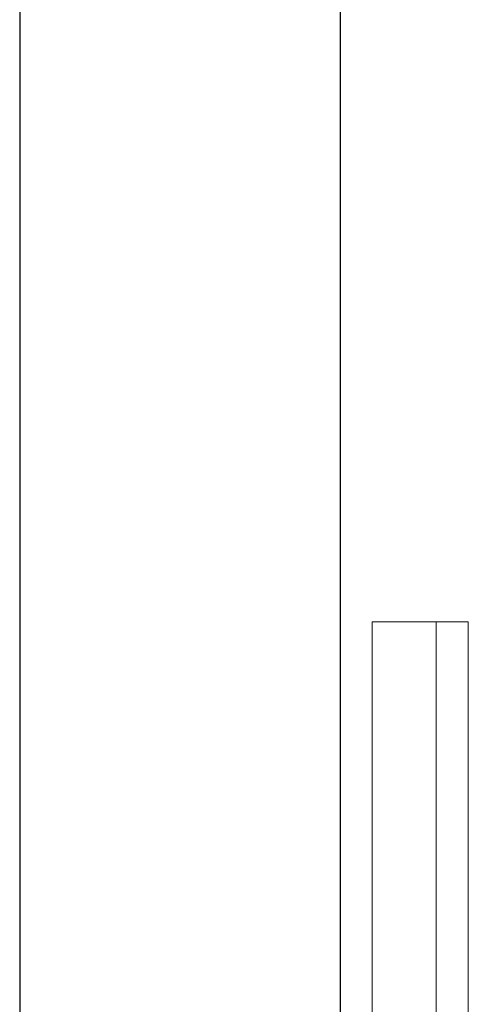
# Model space of a CAD drawing. Header units: metres. Extents: x 391.1 to 427.5, y 12.7 to 28.4.
# Tile 132 of 240: x 410.503 to 410.643, y 19.299 to 19.606. Entities that reach past the tile are written whole.
import ezdxf

# ---------------------------------------------------------------- set-up
doc = ezdxf.new("R2010")
doc.units = ezdxf.units.M
for name, color, linetype, lineweight in [('02_MOBILIARIO', 7, 'Continuous', 18), ('A-WALL-____-MCUT', 7, 'Continuous', 25), ('A-WALL-____-OTLN', 7, 'Continuous', 25), ('Mobiliario', 7, 'Continuous', 18)]:
    doc.layers.add(name, color=color, linetype=linetype, lineweight=lineweight)

# ---------------------------------------------------------------- blocks, each defined once
blk = doc.blocks.new('Family - Mirall PS-1-153399-01_ENLLUMENAT_PS1')
at = {"layer": '02_MOBILIARIO', "color": 253, "true_color": 0xaaaaaa}
for p, q in [((0.02, 0.6), (0, 0.6)), ((0, 0.6), (0, 0)), ((0.02, 0.6), (0.03, 0.6)), ((0.02, 0), (0.02, 0.6)), ((0.02, 0), (0.02, 0.6)), ((0.03, 0.6), (0.03, 0)), ((0, 0), (0.02, 0)), ((0.03, 0), (0.02, 0))]:
    blk.add_line(p, q, dxfattribs=at)
at = {"layer": 'Mobiliario', "color": 253, "true_color": 0xaaaaaa}
for p, q in [((0.02, 0.6), (0, 0.6)), ((0, 0.6), (0, 0)), ((0.03, 0.6), (0.02, 0.6)), ((0.02, 0.6), (0.02, 0)), ((0.02, 0), (0.02, 0.6)), ((0.03, 0), (0.03, 0.6)), ((0, 0), (0.02, 0)), ((0.02, 0), (0.03, 0))]:
    blk.add_line(p, q, dxfattribs=at)
blk = doc.blocks.new('Family - Evans P-1-153470-01_ENLLUMENAT_PS1')
at = {"layer": 'A-WALL-____-MCUT', "color": 253, "true_color": 0xaaaaaa}
for p, q in [((1.17752, 0.1), (0, 0.1)), ((0, 0), (1.17752, 0))]:
    blk.add_line(p, q, dxfattribs=at)
at = {"layer": 'A-WALL-____-OTLN', "color": 253, "true_color": 0xaaaaaa}
for p, q in [((1.17752, 0.1), (0, 0.1)), ((0, 0), (1.17752, 0))]:
    blk.add_line(p, q, dxfattribs=at)
at = {"layer": 'A-WALL-____-OTLN', "color": 253, "lineweight": 18, "true_color": 0xaaaaaa}
blk.add_line((0, 0), (2.12875, 0), dxfattribs=at)
blk = doc.blocks.new('LONDR55-XX_ZZ-ARQ-CAA-M3D-Londres55_ifc-1-01_ENLLUMENAT_PS1')
at = {"layer": '02_MOBILIARIO', "color": 253, "lineweight": 18, "true_color": 0xaaaaaa}
blk.add_blockref('Family - Mirall PS-1-153399-01_ENLLUMENAT_PS1', (410.61301, 18.81862), dxfattribs=at)
at = {"layer": 'A-WALL-____-OTLN', "color": 253, "lineweight": 18, "true_color": 0xaaaaaa, "rotation": 90}
blk.add_blockref('Family - Evans P-1-153470-01_ENLLUMENAT_PS1', (410.60319, 18.63074), dxfattribs=at)

msp = doc.modelspace()

# ---------------------------------------------------------------- block references
at = {"lineweight": 5}
msp.add_blockref('LONDR55-XX_ZZ-ARQ-CAA-M3D-Londres55_ifc-1-01_ENLLUMENAT_PS1', (0, 0), dxfattribs=at)

doc.saveas('drawing.dxf')
